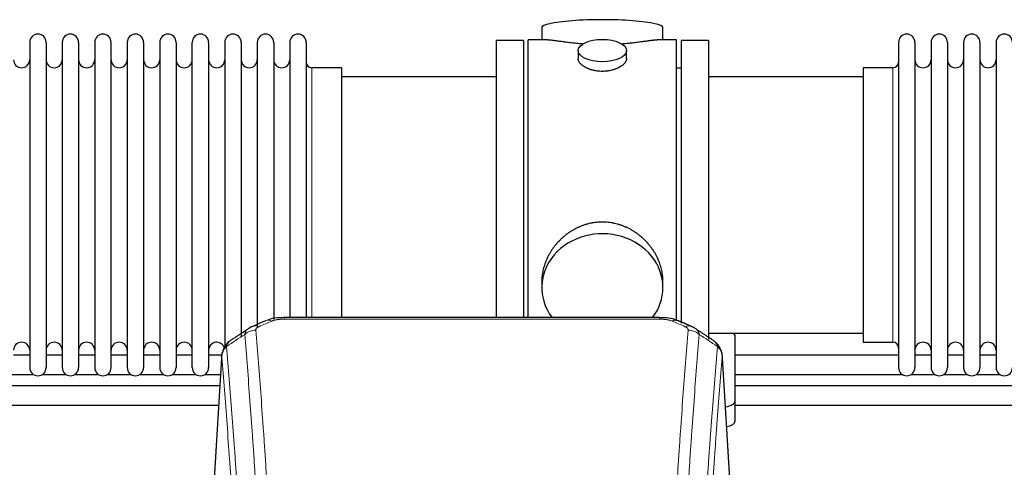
# Model space of a CAD drawing. Header units: inches. Extents: x 0 to 23760, y -13 to 16800.
# Tile 115 of 256: x 3810 to 4422, y 14115 to 14392. Entities that reach past the tile are written whole.
import ezdxf

# ---------------------------------------------------------------- set-up
doc = ezdxf.new("R2010")
doc.units = ezdxf.units.IN
doc.layers.add('1', color=7, linetype='Continuous', true_color=0xffffff)

msp = doc.modelspace()

# ---------------------------------------------------------------- linework, layer by layer
at = {"layer": '1', "color": 2, "linetype": 'Continuous', "lineweight": 25}
for p, q in [((4134.361, 14387.459), (4134.361, 14379.839)), ((4209.641, 14379.839), (4209.641, 14387.459)), ((3816.201, 14378.309), (3816.201, 14176.509)), ((3826.401, 14378.309), (3826.401, 14176.509)), ((3836.401, 14378.309), (3836.401, 14176.509)), ((3846.601, 14378.309), (3846.601, 14176.509)), ((3856.601, 14378.309), (3856.601, 14176.509)), ((3866.801, 14176.509), (3866.801, 14378.309)), ((3876.801, 14378.309), (3876.801, 14176.509)), ((3887.001, 14378.309), (3887.001, 14176.509)), ((3897.001, 14378.309), (3897.001, 14230.819)), ((3907.201, 14378.309), (3907.201, 14230.819)), ((3917.201, 14230.819), (3917.201, 14378.309)), ((3927.401, 14378.309), (3927.401, 14230.819)), ((3937.401, 14378.309), (3937.401, 14230.819)), ((3947.601, 14378.309), (3947.601, 14230.819)), ((3957.601, 14378.309), (3957.601, 14230.819)), ((3967.801, 14378.309), (3967.801, 14230.819)), ((3977.801, 14378.309), (3977.801, 14230.819)), ((3988.001, 14378.309), (3988.001, 14230.819)), ((4106.001, 14379.409), (4106.001, 14277.409)), ((4123.001, 14379.409), (4106.001, 14379.409)), ((4123.001, 14379.409), (4123.001, 14277.409)), ((4137.348, 14379.839), (4126.001, 14379.839)), ((4126.001, 14277.409), (4126.001, 14379.839)), ((4218.001, 14379.839), (4206.704, 14379.839)), ((4218.001, 14277.409), (4218.001, 14379.839)), ((4221.001, 14379.409), (4221.001, 14204.077)), ((4238.001, 14379.409), (4221.001, 14379.409)), ((4238.001, 14379.409), (4238.001, 14194.073)), ((4356.001, 14378.309), (4356.001, 14176.509)), ((4366.201, 14378.309), (4366.201, 14176.509)), ((4376.201, 14378.309), (4376.201, 14176.509)), ((4386.401, 14378.309), (4386.401, 14176.509)), ((4396.401, 14378.309), (4396.401, 14176.509)), ((4406.601, 14378.309), (4406.601, 14176.509)), ((4416.601, 14378.309), (4416.601, 14176.509)), ((4156.953, 14373.206), (4156.953, 14368.241)), ((4187.049, 14368.264), (4187.049, 14373.206)), ((4010.001, 14362.559), (3991.501, 14362.559)), ((4010.001, 14362.559), (4010.001, 14238.091)), ((4106.001, 14356.909), (4010.001, 14356.909)), ((4221.001, 14362.409), (4218.001, 14362.409)), ((4334.001, 14356.909), (4238.001, 14356.909)), ((4334.001, 14362.559), (4334.001, 14192.259)), ((4352.501, 14362.559), (4334.001, 14362.559)), ((4106.001, 14277.409), (4106.001, 14207.49)), ((4123.001, 14277.409), (4123.001, 14207.49)), ((4126.001, 14207.489), (4126.001, 14277.409)), ((4218.001, 14205.616), (4218.001, 14277.409)), ((4010.001, 14238.091), (4010.001, 14207.49)), ((3897.001, 14230.819), (3897.001, 14176.509)), ((3907.201, 14230.819), (3907.201, 14176.509)), ((3917.201, 14176.509), (3917.201, 14230.819)), ((3927.401, 14230.819), (3927.401, 14176.509)), ((3937.401, 14230.819), (3937.401, 14188.438)), ((3947.601, 14230.819), (3947.601, 14196.048)), ((3957.601, 14230.819), (3957.601, 14202.21)), ((3967.801, 14230.819), (3967.801, 14206.407)), ((3977.801, 14230.819), (3977.801, 14207.492)), ((3988.001, 14230.819), (3988.001, 14207.492)), ((4134.361, 14230.18), (4134.361, 14226.155)), ((4209.641, 14226.155), (4209.641, 14230.178)), ((4207.587, 14207.494), (3974.415, 14207.494)), ((4207.587, 14207.494), (4207.587, 14207.492)), ((4238.001, 14197.909), (4334.001, 14197.909)), ((4254.501, 14155.809), (4254.501, 14195.883)), ((4334.001, 14192.259), (4352.501, 14192.259)), ((3935.617, 14185.9), (3930.233, 14097.061)), ((4251.769, 14097.061), (4246.388, 14185.851)), ((3816.212, 14184.223), (3806.207, 14184.223)), ((3836.412, 14184.223), (3826.407, 14184.223)), ((3856.612, 14184.223), (3846.606, 14184.223)), ((3876.811, 14184.223), (3866.806, 14184.223)), ((3897.011, 14184.223), (3887.006, 14184.223)), ((3917.211, 14184.223), (3907.206, 14184.223)), ((3935.516, 14184.223), (3927.406, 14184.223)), ((4356.036, 14184.223), (4254.506, 14184.223)), ((4376.236, 14184.223), (4366.23, 14184.223)), ((4396.435, 14184.223), (4386.43, 14184.223)), ((4416.635, 14184.223), (4406.63, 14184.223)), ((3803.895, 14172.223), (3818.562, 14172.223)), ((3824.095, 14172.223), (3838.761, 14172.223)), ((3844.295, 14172.223), (3858.961, 14172.223)), ((3864.494, 14172.223), (3879.161, 14172.223)), ((3884.694, 14172.223), (3899.361, 14172.223)), ((3904.894, 14172.223), (3919.561, 14172.223)), ((3925.094, 14172.223), (3934.796, 14172.223)), ((4254.506, 14172.223), (4358.348, 14172.223)), ((4363.881, 14172.223), (4378.547, 14172.223)), ((4384.08, 14172.223), (4398.747, 14172.223)), ((4404.28, 14172.223), (4418.947, 14172.223)), ((4254.501, 14143.391), (4254.501, 14155.809))]:
    msp.add_line(p, q, dxfattribs=at)
at = {"layer": '1', "color": 110, "linetype": 'Continuous', "lineweight": 13}
for p, q in [((3991.501, 14362.559), (3991.501, 14238.091)), ((4352.501, 14362.559), (4352.501, 14192.259)), ((3991.501, 14238.091), (3991.501, 14207.49)), ((3974.415, 14207.494), (3974.415, 14206.541)), ((4207.587, 14206.541), (3974.415, 14206.541)), ((4207.587, 14207.492), (4207.587, 14206.541)), ((3935.485, 14183.075), (3930.237, 14096.486)), ((4251.765, 14096.486), (4246.517, 14183.075))]:
    msp.add_line(p, q, dxfattribs=at)
at = {"layer": '1', "color": 2, "linetype": 'Continuous', "lineweight": 25}
for centre, radius, start, end in [((3821.301, 14378.309), 5.1, 0, 180), ((3841.501, 14378.309), 5.1, 0, 180), ((3861.701, 14378.309), 5.1, 0, 180), ((3881.901, 14378.309), 5.1, 0, 180), ((3902.101, 14378.309), 5.1, 0, 180), ((3922.301, 14378.309), 5.1, 0, 180), ((3942.501, 14378.309), 5.1, 0, 180), ((3962.701, 14378.309), 5.1, 0, 180), ((3982.901, 14378.309), 5.1, 0, 180), ((4361.101, 14378.309), 5.1, 0, 180), ((4381.301, 14378.309), 5.1, 0, 180), ((4401.501, 14378.309), 5.1, 0, 180), ((4421.701, 14378.309), 5.1, 0, 180), ((3811.201, 14367.559), 5, 180, 0), ((3831.401, 14367.559), 5, 180, 0), ((3851.601, 14367.559), 5, 180, 0), ((3871.801, 14367.559), 5, 180, 0), ((3892.001, 14367.559), 5, 180, 0), ((3912.201, 14367.559), 5, 180, 0), ((3932.401, 14367.559), 5, 180, 0), ((3952.601, 14367.559), 5, 180, 0), ((3972.801, 14367.559), 5, 180, 0), ((3991.501, 14366.059), 3.5, 180, 270), ((4352.501, 14366.059), 3.5, 270, 0), ((4371.201, 14367.559), 5, 180, 0), ((4391.401, 14367.559), 5, 180, 0), ((4411.601, 14367.559), 5, 180, 0), ((3811.201, 14187.259), 5, 0, 180), ((3831.401, 14187.259), 5, 0, 180), ((3851.601, 14187.259), 5, 0, 180), ((3871.801, 14187.259), 5, 0, 180), ((3892.001, 14187.259), 5, 0, 180), ((3912.201, 14187.259), 5, 0, 180), ((3932.401, 14187.259), 5, 19.110937, 180), ((4352.501, 14188.759), 3.5, 0, 90), ((4371.201, 14187.259), 5, 0, 180), ((4391.401, 14187.259), 5, 0, 180), ((4411.601, 14187.259), 5, 0, 180), ((3821.301, 14176.509), 5.1, 180, 0), ((3841.501, 14176.509), 5.1, 180, 0), ((3861.701, 14176.509), 5.1, 180, 0), ((3881.901, 14176.509), 5.1, 180, 0), ((3902.101, 14176.509), 5.1, 180, 0), ((3922.301, 14176.509), 5.1, 180, 0), ((4361.101, 14176.509), 5.1, 180, 0), ((4381.301, 14176.509), 5.1, 180, 0), ((4401.501, 14176.509), 5.1, 180, 0), ((4421.701, 14176.509), 5.1, 180, 0)]:
    msp.add_arc(centre, radius, start, end, dxfattribs=at)
for centre, major_axis, ratio, start_param, end_param in [((4172.001, 14387.459), (37.64, 0), 0.1305262, 0, 3.1415927), ((4172.001, 14226.155), (37.64, 0), 0.8870108, 0, 3.7346664), ((4172.001, 14226.155), (37.64, 0), 0.8870108, 5.6900133, 6.2831853), ((4215.346, 14196.331), (-3.953, -9.186), 0.6419268, 3.1410059, 3.7321706), ((4246.501, 14195.883), (-8, 0), 0.4617486, 3.1415927, 3.722063), ((4246.501, 14155.809), (-8, 0), 0.4617486, 1.81384, 3.1415927), ((4246.501, 14143.391), (-8, 0), 0.4617486, 1.911273, 3.1415927)]:
    msp.add_ellipse(centre, major_axis=major_axis, ratio=ratio, start_param=start_param, end_param=end_param, dxfattribs=at)
msp.add_ellipse((4172.001, 14373.206), major_axis=(15.048, 0), ratio=0.4617486, dxfattribs=at)
at = {"layer": '1', "color": 110, "linetype": 'Continuous', "lineweight": 13}
for centre, major_axis, ratio, start_param, end_param in [((3966.656, 14196.331), (3.953, -9.186), 0.6419268, 2.5510147, 3.1418997), ((3956.676, 14190.681), (-9.964, -0.842), 0.9013977, 4.6363308, 5.3961502), ((3958.648, 14192.874), (3.975, -9.176), 0.6408251, 2.5472213, 3.141301), ((4223.354, 14192.874), (3.975, 9.176), 0.6408251, 0.0010737, 0.5943713), ((4225.326, 14190.681), (-9.964, 0.842), 0.9013977, 4.0286278, 4.7884472)]:
    msp.add_ellipse(centre, major_axis=major_axis, ratio=ratio, start_param=start_param, end_param=end_param, dxfattribs=at)
at = {"layer": '1', "color": 2, "linetype": 'Continuous', "lineweight": 25}
for points, knots in [([(4160.129, 14377.25), (4160.127, 14377.251), (4160.124, 14377.251), (4160.048, 14377.257), (4159.974, 14377.263), (4159.827, 14377.275), (4159.606, 14377.293), (4158.801, 14377.36), (4157.505, 14377.476), (4155.823, 14377.643), (4154.186, 14377.821), (4152.593, 14378.006), (4151.043, 14378.196), (4150.039, 14378.325), (4149.421, 14378.405), (4149.298, 14378.421), (4149.053, 14378.454), (4148.688, 14378.502), (4148.329, 14378.55), (4147.62, 14378.645), (4146.696, 14378.77), (4145.374, 14378.95), (4144.116, 14379.121), (4142.922, 14379.28), (4142.168, 14379.377), (4141.619, 14379.445), (4141.349, 14379.478), (4141.084, 14379.509), (4140.909, 14379.53), (4140.823, 14379.54), (4140.393, 14379.589), (4139.733, 14379.661), (4138.825, 14379.745), (4137.997, 14379.804), (4137.36, 14379.833), (4137.004, 14379.838), (4136.882, 14379.839)], [0, 0, 0, 0, 0.0002215, 0.0002215, 0.0071429, 0.0071429, 0.0140642, 0.027907, 0.083278, 0.1386489, 0.1940199, 0.2493909, 0.3047619, 0.3601329, 0.3601329, 0.3739756, 0.3739756, 0.3878184, 0.4155039, 0.4155039, 0.4708749, 0.5262458, 0.5816168, 0.6369878, 0.6923588, 0.6923588, 0.7200443, 0.733887, 0.733887, 0.7477298, 0.7477298, 0.8031008, 0.8584718, 0.9138427, 0.9692137, 1, 1, 1, 1]), ([(4207.126, 14379.839), (4207.001, 14379.838), (4206.644, 14379.833), (4206.003, 14379.804), (4205.171, 14379.744), (4204.56, 14379.688), (4204.161, 14379.647), (4204.081, 14379.639), (4203.918, 14379.622), (4203.672, 14379.596), (4203.419, 14379.567), (4202.905, 14379.508), (4202.198, 14379.423), (4201.07, 14379.279), (4199.875, 14379.12), (4198.614, 14378.948), (4197.728, 14378.827), (4197.047, 14378.735), (4196.702, 14378.688), (4196.35, 14378.64), (4196.114, 14378.609), (4195.996, 14378.593), (4195.401, 14378.513), (4194.434, 14378.385), (4192.937, 14378.193), (4191.393, 14378.004), (4189.802, 14377.819), (4188.164, 14377.642), (4187.04, 14377.53), (4186.184, 14377.449), (4185.753, 14377.41), (4185.317, 14377.371), (4185.099, 14377.352), (4185.026, 14377.346), (4184.88, 14377.333), (4184.593, 14377.309), (4184.305, 14377.285), (4184.09, 14377.268)], [0, 0, 0, 0, 0.0313476, 0.0871263, 0.142905, 0.1986836, 0.1986836, 0.2126283, 0.2126283, 0.226573, 0.2544623, 0.2544623, 0.310241, 0.3660196, 0.4217983, 0.477577, 0.5333556, 0.5333556, 0.561245, 0.5751896, 0.5751896, 0.5891343, 0.5891343, 0.644913, 0.7006917, 0.7564703, 0.812249, 0.8680277, 0.9238063, 0.9238063, 0.9516957, 0.9656403, 0.9656403, 0.9726127, 0.9726127, 0.979585, 1, 1, 1, 1]), ([(4172.001, 14360.331), (4171.503, 14360.331), (4171.01, 14360.346), (4170.031, 14360.403), (4169.546, 14360.446), (4168.583, 14360.559), (4168.106, 14360.63), (4167.515, 14360.735), (4167.338, 14360.768), (4167.161, 14360.803), (4167.044, 14360.827), (4166.985, 14360.839), (4166.693, 14360.9), (4166.462, 14360.952), (4165.779, 14361.117), (4165.336, 14361.24), (4164.472, 14361.506), (4164.051, 14361.651), (4163.438, 14361.885), (4163.237, 14361.966), (4162.939, 14362.091), (4162.841, 14362.133), (4162.694, 14362.198), (4162.646, 14362.22), (4162.549, 14362.263), (4162.116, 14362.461), (4161.706, 14362.669), (4161.013, 14363.054), (4160.684, 14363.253), (4160.062, 14363.665), (4159.769, 14363.879), (4159.425, 14364.153), (4159.358, 14364.209), (4159.225, 14364.32), (4159.16, 14364.376), (4158.969, 14364.544), (4158.847, 14364.657), (4158.499, 14364.998), (4158.29, 14365.227), (4157.914, 14365.69), (4157.748, 14365.924), (4157.533, 14366.277), (4157.467, 14366.396), (4157.392, 14366.544), (4157.377, 14366.574), (4157.348, 14366.633), (4157.334, 14366.663), (4157.293, 14366.752), (4157.267, 14366.811), (4157.147, 14367.107), (4157.074, 14367.341), (4156.978, 14367.805), (4156.954, 14368.035), (4156.953, 14368.265), (4156.953, 14368.268), (4156.953, 14368.271)], [0, 0, 0, 0, 0.0624454, 0.0624454, 0.1248907, 0.1248907, 0.1873361, 0.1873361, 0.2029474, 0.2107531, 0.2107531, 0.2185588, 0.2185588, 0.2497814, 0.2497814, 0.3122268, 0.3122268, 0.3746722, 0.3746722, 0.4058948, 0.4058948, 0.4215062, 0.4215062, 0.4293119, 0.4293119, 0.4371175, 0.4995629, 0.4995629, 0.5620082, 0.5620082, 0.6244536, 0.6244536, 0.6400649, 0.6400649, 0.6556763, 0.6556763, 0.686899, 0.686899, 0.7493443, 0.7493443, 0.8117897, 0.8117897, 0.8430124, 0.8430124, 0.850818, 0.850818, 0.8586237, 0.8586237, 0.874235, 0.874235, 0.9366804, 0.9366804, 0.9991258, 0.9991258, 1, 1, 1, 1]), ([(4187.049, 14368.267), (4187.049, 14368.039), (4187.025, 14367.81), (4186.929, 14367.347), (4186.858, 14367.113), (4186.667, 14366.644), (4186.548, 14366.409), (4186.369, 14366.113), (4186.332, 14366.054), (4186.273, 14365.965), (4186.253, 14365.935), (4186.213, 14365.876), (4186.111, 14365.728), (4185.999, 14365.581), (4185.717, 14365.232), (4185.507, 14365.002), (4185.046, 14364.55), (4184.794, 14364.327), (4184.385, 14363.999), (4184.243, 14363.891), (4184.022, 14363.73), (4183.948, 14363.677), (4183.795, 14363.571), (4183.718, 14363.518), (4183.326, 14363.258), (4182.996, 14363.057), (4182.303, 14362.673), (4181.941, 14362.489), (4181.184, 14362.138), (4180.79, 14361.972), (4180.327, 14361.795), (4180.275, 14361.775), (4180.171, 14361.736), (4180.119, 14361.717), (4179.962, 14361.66), (4179.646, 14361.548), (4179.325, 14361.443), (4178.675, 14361.242), (4178.232, 14361.12), (4177.327, 14360.9), (4176.865, 14360.803), (4176.158, 14360.676), (4175.92, 14360.637), (4175.559, 14360.584), (4175.438, 14360.566), (4175.196, 14360.534), (4175.074, 14360.519), (4174.467, 14360.447), (4173.978, 14360.404), (4172.994, 14360.346), (4172.499, 14360.331), (4172.001, 14360.331)], [0, 0, 0, 0, 0.0621483, 0.0621483, 0.1246718, 0.1246718, 0.1871952, 0.1871952, 0.2028261, 0.2028261, 0.2106415, 0.2106415, 0.2184569, 0.2497186, 0.2497186, 0.3122421, 0.3122421, 0.3747655, 0.3747655, 0.4060273, 0.4060273, 0.4216581, 0.4216581, 0.437289, 0.437289, 0.4998124, 0.4998124, 0.5623359, 0.5623359, 0.6248593, 0.6248593, 0.6326748, 0.6326748, 0.6404902, 0.6404902, 0.656121, 0.6873828, 0.6873828, 0.7499062, 0.7499062, 0.8124297, 0.8124297, 0.8436914, 0.8436914, 0.8593222, 0.8593222, 0.8749531, 0.8749531, 0.9374766, 0.9374766, 1, 1, 1, 1]), ([(4209.641, 14230.143), (4209.64, 14230.675), (4209.625, 14231.212), (4209.581, 14232.03), (4209.557, 14232.38), (4209.527, 14232.732), (4209.514, 14232.872), (4209.507, 14232.943), (4209.487, 14233.154), (4209.415, 14233.858), (4209.242, 14235.121), (4208.921, 14236.798), (4208.513, 14238.468), (4208.017, 14240.13), (4207.433, 14241.783), (4206.985, 14242.879), (4206.687, 14243.562), (4206.626, 14243.699), (4206.503, 14243.971), (4206.316, 14244.379), (4206.122, 14244.783), (4205.724, 14245.586), (4205.168, 14246.645), (4204.26, 14248.196), (4203.277, 14249.711), (4202.22, 14251.188), (4201.466, 14252.148), (4200.881, 14252.857), (4200.683, 14253.092), (4200.381, 14253.442), (4200.28, 14253.558), (4200.076, 14253.79), (4199.562, 14254.364), (4198.611, 14255.37), (4197.286, 14256.648), (4195.905, 14257.865), (4194.468, 14259.019), (4192.973, 14260.109), (4191.938, 14260.793), (4191.147, 14261.288), (4190.881, 14261.45), (4190.545, 14261.65), (4190.477, 14261.689), (4190.342, 14261.768), (4190.14, 14261.886), (4189.394, 14262.31), (4188.159, 14262.964), (4186.479, 14263.751), (4184.766, 14264.453), (4183.02, 14265.068), (4181.241, 14265.596), (4180.031, 14265.889), (4179.116, 14266.085), (4178.809, 14266.147), (4178.424, 14266.219), (4178.346, 14266.233), (4178.192, 14266.261), (4177.96, 14266.301), (4177.111, 14266.443), (4175.722, 14266.627), (4173.869, 14266.775), (4172.015, 14266.824), (4170.16, 14266.776), (4168.306, 14266.63), (4167.069, 14266.467), (4166.296, 14266.344), (4166.141, 14266.318), (4165.832, 14266.265), (4165.369, 14266.182), (4164.909, 14266.09), (4163.994, 14265.894), (4162.785, 14265.603), (4161.002, 14265.075), (4159.251, 14264.458), (4157.531, 14263.754), (4156.405, 14263.227), (4155.568, 14262.81), (4155.29, 14262.667), (4154.945, 14262.484), (4154.807, 14262.41), (4154.532, 14262.261), (4153.781, 14261.846), (4152.578, 14261.132), (4151.03, 14260.11), (4149.537, 14259.021), (4148.097, 14257.866), (4146.711, 14256.644), (4145.822, 14255.786), (4145.333, 14255.291), (4145.278, 14255.236), (4145.17, 14255.125), (4145.116, 14255.07), (4144.955, 14254.903), (4144.635, 14254.568), (4144.322, 14254.228), (4143.704, 14253.544), (4142.906, 14252.618), (4141.78, 14251.186), (4140.727, 14249.713), (4139.744, 14248.2), (4138.834, 14246.646), (4138.277, 14245.583), (4137.944, 14244.911), (4137.878, 14244.775), (4137.748, 14244.505), (4137.556, 14244.099), (4137.372, 14243.692), (4137.016, 14242.877), (4136.57, 14241.786), (4135.988, 14240.139), (4135.493, 14238.481), (4135.084, 14236.814), (4134.763, 14235.137), (4134.608, 14234.013), (4134.531, 14233.308), (4134.516, 14233.167), (4134.489, 14232.886), (4134.451, 14232.464), (4134.423, 14232.045), (4134.377, 14231.219), (4134.362, 14230.677), (4134.361, 14230.138)], [0, 0, 0, 0, 0.0151373, 0.0151373, 0.0229562, 0.0249109, 0.0249109, 0.0268656, 0.0268656, 0.030775, 0.0464127, 0.0620504, 0.0776881, 0.0933258, 0.1089635, 0.1246012, 0.1246012, 0.1285107, 0.1285107, 0.1324201, 0.1402389, 0.1402389, 0.1558766, 0.1715144, 0.1871521, 0.2027898, 0.2184275, 0.2184275, 0.2262463, 0.2262463, 0.2301558, 0.2301558, 0.2340652, 0.2497029, 0.2653406, 0.2809783, 0.296616, 0.3122537, 0.3278914, 0.3278914, 0.3357103, 0.3357103, 0.337665, 0.337665, 0.3396197, 0.3435291, 0.3591668, 0.3748045, 0.3904422, 0.4060799, 0.4217176, 0.4373554, 0.4373554, 0.4451742, 0.4451742, 0.4471289, 0.4471289, 0.4490836, 0.4529931, 0.4686308, 0.4842685, 0.4999062, 0.5155439, 0.5311816, 0.5468193, 0.5468193, 0.5507287, 0.5507287, 0.5546381, 0.562457, 0.562457, 0.5780947, 0.5937324, 0.6093701, 0.6250078, 0.6406455, 0.6406455, 0.6484644, 0.6484644, 0.6504191, 0.6523738, 0.6562832, 0.6719209, 0.6875586, 0.7031963, 0.7188341, 0.7344718, 0.7501095, 0.7501095, 0.7520642, 0.7520642, 0.7540189, 0.7540189, 0.7579283, 0.7657472, 0.7657472, 0.7813849, 0.7970226, 0.8126603, 0.828298, 0.8439357, 0.8595734, 0.8595734, 0.8634828, 0.8634828, 0.8673923, 0.8752111, 0.8752111, 0.8908488, 0.9064865, 0.9221242, 0.9377619, 0.9533996, 0.9690373, 0.9690373, 0.9729468, 0.9729468, 0.9768562, 0.984675, 0.984675, 1, 1, 1, 1]), ([(3975.714, 14207.477), (3974.487, 14207.518), (3971.045, 14207.44), (3966.966, 14207.076), (3964.466, 14206.108), (3963.963, 14205.883)], [0, 0, 0, 0, 0.2995251, 0.855667, 1, 1, 1, 1]), ([(4219.224, 14205.371), (4218.546, 14205.73), (4216.235, 14206.772), (4212.233, 14207.363), (4208.993, 14207.437), (4207.586, 14207.361)], [0, 0, 0, 0, 0.1994092, 0.6612709, 1, 1, 1, 1]), ([(3940.427, 14192.885), (3939.906, 14192.512), (3938.849, 14191.603), (3937.485, 14189.82), (3936.432, 14187.665), (3936.016, 14186.139), (3935.881, 14185.366)], [0, 0, 0, 0, 0.2123708, 0.4683651, 0.7393635, 1, 1, 1, 1]), ([(4246.435, 14184.358), (4246.323, 14185.308), (4245.88, 14187.147), (4244.588, 14189.763), (4242.906, 14191.86), (4241.616, 14192.903), (4240.994, 14193.323)], [0, 0, 0, 0, 0.2790385, 0.5536712, 0.8024065, 1, 1, 1, 1]), ([(3935.485, 14183.075), (3935.484, 14183.087), (3935.483, 14183.11), (3935.481, 14183.145), (3935.48, 14183.181), (3935.478, 14183.216), (3935.477, 14183.251), (3935.476, 14183.286), (3935.475, 14183.32), (3935.475, 14183.355), (3935.475, 14183.39), (3935.475, 14183.425), (3935.475, 14183.46), (3935.476, 14183.494), (3935.476, 14183.529), (3935.477, 14183.563), (3935.479, 14183.598), (3935.48, 14183.632), (3935.482, 14183.666), (3935.484, 14183.701), (3935.486, 14183.735), (3935.488, 14183.769), (3935.491, 14183.803), (3935.494, 14183.837), (3935.497, 14183.871), (3935.5, 14183.905), (3935.503, 14183.939), (3935.507, 14183.973), (3935.511, 14184.006), (3935.515, 14184.04), (3935.52, 14184.074), (3935.525, 14184.107), (3935.529, 14184.141), (3935.535, 14184.174), (3935.54, 14184.208), (3935.545, 14184.241), (3935.551, 14184.274), (3935.557, 14184.307), (3935.564, 14184.34), (3935.57, 14184.373), (3935.577, 14184.406), (3935.584, 14184.439), (3935.591, 14184.472), (3935.598, 14184.505), (3935.606, 14184.538), (3935.614, 14184.57), (3935.622, 14184.603), (3935.63, 14184.635), (3935.638, 14184.668), (3935.647, 14184.7), (3935.656, 14184.732), (3935.665, 14184.765), (3935.675, 14184.797), (3935.684, 14184.829), (3935.694, 14184.861), (3935.704, 14184.893), (3935.714, 14184.925), (3935.725, 14184.956), (3935.735, 14184.988), (3935.746, 14185.02), (3935.757, 14185.051), (3935.768, 14185.083), (3935.78, 14185.114), (3935.792, 14185.146), (3935.802, 14185.172), (3935.808, 14185.188), (3935.81, 14185.193)], [0, 0, 0, 0, 0.0160287, 0.0320483, 0.0480589, 0.0640604, 0.080053, 0.0960364, 0.1120109, 0.1279763, 0.1439327, 0.1598801, 0.1758184, 0.1917478, 0.2076681, 0.2235794, 0.2394817, 0.255375, 0.2712593, 0.2871346, 0.3030009, 0.3188582, 0.3347065, 0.3505458, 0.3663762, 0.3821975, 0.3980099, 0.4138133, 0.4296077, 0.4453931, 0.4611696, 0.4769371, 0.4926957, 0.5084453, 0.5241859, 0.5399176, 0.5556403, 0.5713541, 0.5870589, 0.6027548, 0.6184418, 0.6341198, 0.6497889, 0.6654491, 0.6811003, 0.6967426, 0.712376, 0.7280004, 0.743616, 0.7592226, 0.7748203, 0.7904091, 0.8059891, 0.8215601, 0.8371222, 0.8526754, 0.8682197, 0.8837552, 0.8992817, 0.9147994, 0.9303082, 0.9458081, 0.9612991, 0.9767813, 0.9922546, 1, 1, 1, 1]), ([(3934.381, 14165.152), (3904.441, 14165.152), (3834.125, 14165.152), (3754.169, 14165.152), (3704.153, 14165.152), (3694.512, 14165.152)], [0, 0, 0, 0, 0.3744597, 0.8794291, 1, 1, 1, 1]), ([(3694.512, 14153.152), (3699.386, 14153.152), (3719.949, 14153.152), (3756.476, 14153.152), (3831.312, 14153.152), (3890.459, 14153.152), (3933.642, 14153.152)], [0, 0, 0, 0, 0.0611423, 0.2579769, 0.458247, 1, 1, 1, 1])]:
    msp.add_open_spline(points, degree=3, knots=knots, dxfattribs=at)
for points, degree in [([(3962.703, 14205.514), (3954.673, 14202.045)], 1), ([(4227.329, 14202.049), (4223.313, 14203.792), (4219.299, 14205.51)], 2), ([(3952.283, 14200.771), (3945.709, 14196.425), (3939.144, 14192.093)], 2), ([(3954.704, 14201.978), (3953.341, 14201.675), (3952.352, 14200.744)], 2), ([(4229.643, 14200.708), (4228.61, 14201.61), (4227.288, 14201.968)], 2), ([(4240.971, 14193.339), (4235.357, 14197.045), (4229.734, 14200.762)], 2), ([(4494.37, 14165.152), (4414.414, 14165.152), (4334.457, 14165.152), (4254.501, 14165.152)], 3), ([(4254.501, 14153.152), (4334.223, 14153.152), (4413.945, 14153.152), (4493.667, 14153.152)], 3)]:
    msp.add_open_spline(points, degree=degree, dxfattribs=at)
at = {"layer": '1', "color": 110, "linetype": 'Continuous', "lineweight": 13}
for points in [[(3966.656, 14205.374), (3963.987, 14204.221), (3961.318, 14203.064), (3958.648, 14201.903)], [(4223.354, 14201.903), (4220.685, 14203.064), (4218.015, 14204.221), (4215.346, 14205.374)], [(3949.792, 14197.111), (3946.04, 14194.635), (3942.289, 14192.162), (3938.541, 14189.691)], [(4243.462, 14189.691), (4239.713, 14192.162), (4235.962, 14194.635), (4232.21, 14197.111)]]:
    msp.add_open_spline(points, degree=3, dxfattribs=at)
for points, knots in [([(3966.656, 14205.374), (3966.782, 14205.428), (3966.912, 14205.48), (3967.113, 14205.556), (3967.181, 14205.58), (3967.319, 14205.628), (3967.389, 14205.652), (3967.741, 14205.766), (3968.036, 14205.849), (3968.646, 14205.999), (3968.962, 14206.066), (3969.369, 14206.142), (3969.451, 14206.156), (3969.616, 14206.185), (3969.699, 14206.198), (3969.947, 14206.238), (3970.113, 14206.262), (3970.615, 14206.331), (3970.952, 14206.369), (3971.631, 14206.434), (3971.974, 14206.46), (3972.663, 14206.501), (3973.011, 14206.516), (3973.71, 14206.536), (3974.061, 14206.541), (3974.415, 14206.541)], [0, 0, 0, 0, 0.0625, 0.0625, 0.09375, 0.09375, 0.125, 0.125, 0.25, 0.25, 0.375, 0.375, 0.40625, 0.40625, 0.4375, 0.4375, 0.5, 0.5, 0.625, 0.625, 0.75, 0.75, 0.875, 0.875, 1, 1, 1, 1]), ([(4207.587, 14206.541), (4207.941, 14206.541), (4208.294, 14206.536), (4208.735, 14206.524), (4208.823, 14206.521), (4209, 14206.514), (4209.088, 14206.511), (4209.351, 14206.499), (4209.526, 14206.49), (4210.048, 14206.459), (4210.393, 14206.432), (4211.075, 14206.366), (4211.413, 14206.327), (4212.081, 14206.236), (4212.41, 14206.183), (4212.776, 14206.115), (4212.817, 14206.107), (4212.897, 14206.092), (4213.018, 14206.068), (4213.296, 14206.01), (4213.527, 14205.957), (4213.982, 14205.845), (4214.273, 14205.762), (4214.83, 14205.581), (4215.095, 14205.482), (4215.346, 14205.374)], [0, 0, 0, 0, 0.125, 0.125, 0.15625, 0.15625, 0.1875, 0.1875, 0.25, 0.25, 0.375, 0.375, 0.5, 0.5, 0.625, 0.625, 0.640625, 0.640625, 0.65625, 0.6875, 0.75, 0.75, 0.875, 0.875, 1, 1, 1, 1]), ([(3949.792, 14197.111), (3949.829, 14197.356), (3949.882, 14197.594), (3949.97, 14197.885), (3949.989, 14197.943), (3950.028, 14198.058), (3950.049, 14198.115), (3950.115, 14198.285), (3950.163, 14198.396), (3950.319, 14198.724), (3950.561, 14199.146), (3950.869, 14199.538), (3951.125, 14199.82), (3951.237, 14199.935), (3951.355, 14200.048), (3951.403, 14200.092), (3951.427, 14200.114), (3951.501, 14200.181), (3951.551, 14200.224), (3951.805, 14200.438), (3952.023, 14200.6), (3952.265, 14200.759), (3952.273, 14200.764), (3952.282, 14200.77)], [0, 0, 0, 0, 0.1656246, 0.1656246, 0.2070308, 0.2070308, 0.2484369, 0.2484369, 0.3312492, 0.3312492, 0.4968738, 0.6624984, 0.6624984, 0.7453108, 0.7660138, 0.7660138, 0.7867169, 0.7867169, 0.8281231, 0.8281231, 0.9937477, 0.9937477, 1, 1, 1, 1]), ([(3956.676, 14199.701), (3956.667, 14199.803), (3956.669, 14199.905), (3956.686, 14200.032), (3956.691, 14200.058), (3956.7, 14200.109), (3956.706, 14200.134), (3956.725, 14200.21), (3956.741, 14200.26), (3956.796, 14200.41), (3956.844, 14200.509), (3956.965, 14200.704), (3957.037, 14200.799), (3957.163, 14200.941), (3957.208, 14200.988), (3957.28, 14201.057), (3957.305, 14201.08), (3957.356, 14201.126), (3957.383, 14201.149), (3957.517, 14201.262), (3957.635, 14201.349), (3957.891, 14201.517), (3958.029, 14201.599), (3958.324, 14201.755), (3958.481, 14201.83), (3958.648, 14201.903)], [0, 0, 0, 0, 0.125, 0.125, 0.15625, 0.15625, 0.1875, 0.1875, 0.25, 0.25, 0.375, 0.375, 0.5, 0.5, 0.5625, 0.5625, 0.59375, 0.59375, 0.625, 0.625, 0.75, 0.75, 0.875, 0.875, 1, 1, 1, 1]), ([(3956.676, 14199.701), (3957.233, 14193.081), (3958.334, 14179.591), (3959.941, 14158.606), (3960.984, 14144.117), (3961.754, 14133.063), (3962.137, 14127.488), (3962.515, 14121.844), (3962.766, 14118.066), (3962.892, 14116.168), (3963.515, 14106.644), (3964.006, 14098.902), (3964.732, 14087.107), (3964.972, 14083.146), (3965.447, 14075.163), (3965.683, 14071.142), (3966.385, 14058.989), (3967.306, 14042.547), (3968.196, 14025.628), (3968.634, 14017.049)], [0, 0, 0, 0, 0.125, 0.25, 0.375, 0.375, 0.4375, 0.46875, 0.46875, 0.5, 0.5, 0.625, 0.625, 0.6875, 0.6875, 0.75, 0.75, 0.875, 1, 1, 1, 1]), ([(4213.368, 14017.049), (4213.806, 14025.628), (4214.696, 14042.547), (4215.617, 14058.989), (4216.319, 14071.142), (4216.555, 14075.163), (4217.031, 14083.146), (4217.27, 14087.107), (4217.996, 14098.902), (4218.487, 14106.644), (4219.111, 14116.168), (4219.236, 14118.066), (4219.487, 14121.844), (4219.865, 14127.488), (4220.248, 14133.063), (4221.018, 14144.117), (4222.061, 14158.606), (4223.668, 14179.591), (4224.769, 14193.081), (4225.326, 14199.701)], [0, 0, 0, 0, 0.125, 0.25, 0.25, 0.3125, 0.3125, 0.375, 0.375, 0.5, 0.5, 0.53125, 0.53125, 0.5625, 0.625, 0.625, 0.75, 0.875, 1, 1, 1, 1]), ([(4223.354, 14201.903), (4223.521, 14201.83), (4223.679, 14201.754), (4223.865, 14201.656), (4223.902, 14201.636), (4223.974, 14201.595), (4224.009, 14201.575), (4224.114, 14201.513), (4224.181, 14201.472), (4224.373, 14201.345), (4224.608, 14201.171), (4224.798, 14200.987), (4224.924, 14200.846), (4224.963, 14200.798), (4225.018, 14200.725), (4225.035, 14200.701), (4225.069, 14200.652), (4225.085, 14200.627), (4225.16, 14200.505), (4225.208, 14200.406), (4225.281, 14200.206), (4225.306, 14200.106), (4225.333, 14199.904), (4225.335, 14199.803), (4225.326, 14199.701)], [0, 0, 0, 0, 0.125, 0.125, 0.15625, 0.15625, 0.1875, 0.1875, 0.25, 0.25, 0.375, 0.5, 0.5, 0.5625, 0.5625, 0.59375, 0.59375, 0.625, 0.625, 0.75, 0.75, 0.875, 0.875, 1, 1, 1, 1]), ([(4229.724, 14200.768), (4229.734, 14200.761), (4229.743, 14200.755), (4229.986, 14200.596), (4230.421, 14200.272), (4230.793, 14199.913), (4231.049, 14199.631), (4231.13, 14199.534), (4231.247, 14199.387), (4231.284, 14199.337), (4231.358, 14199.236), (4231.393, 14199.185), (4231.566, 14198.929), (4231.686, 14198.718), (4231.894, 14198.281), (4232.067, 14197.832), (4232.173, 14197.356), (4232.21, 14197.111)], [0, 0, 0, 0, 0.0068075, 0.0068075, 0.1723396, 0.3378717, 0.3378717, 0.4206377, 0.4206377, 0.4620207, 0.4620207, 0.5034038, 0.5034038, 0.6689358, 0.6689358, 0.8344679, 1, 1, 1, 1]), ([(3938.541, 14189.691), (3938.669, 14190.216), (3938.848, 14190.705), (3939.304, 14191.603), (3939.582, 14192.012), (3940.07, 14192.558), (3940.244, 14192.729), (3940.61, 14193.043), (3940.801, 14193.186), (3941.002, 14193.319)], [0, 0, 0, 0, 0.335226, 0.335226, 0.6704519, 0.6704519, 0.8380649, 0.8380649, 1, 1, 1, 1]), ([(3961.767, 14014.673), (3961.328, 14023.242), (3960.437, 14040.14), (3959.515, 14056.563), (3958.812, 14068.702), (3958.576, 14072.718), (3958.099, 14080.691), (3957.859, 14084.648), (3957.133, 14096.43), (3956.641, 14104.162), (3956.017, 14113.676), (3955.891, 14115.57), (3955.64, 14119.345), (3955.261, 14124.982), (3954.878, 14130.55), (3954.106, 14141.592), (3953.062, 14156.064), (3951.453, 14177.024), (3950.351, 14190.499), (3949.792, 14197.111)], [0, 0, 0, 0, 0.125, 0.25, 0.25, 0.3125, 0.3125, 0.375, 0.375, 0.5, 0.5, 0.53125, 0.53125, 0.5625, 0.625, 0.625, 0.75, 0.875, 1, 1, 1, 1]), ([(4232.21, 14197.111), (4231.652, 14190.499), (4230.55, 14177.024), (4228.94, 14156.064), (4227.896, 14141.592), (4227.124, 14130.55), (4226.741, 14124.982), (4226.363, 14119.345), (4226.111, 14115.57), (4225.986, 14113.676), (4225.361, 14104.162), (4224.869, 14096.43), (4224.143, 14084.648), (4223.903, 14080.691), (4223.427, 14072.718), (4223.19, 14068.702), (4222.487, 14056.563), (4221.565, 14040.14), (4220.674, 14023.242), (4220.236, 14014.673)], [0, 0, 0, 0, 0.125, 0.25, 0.375, 0.375, 0.4375, 0.46875, 0.46875, 0.5, 0.5, 0.625, 0.625, 0.6875, 0.6875, 0.75, 0.75, 0.875, 1, 1, 1, 1]), ([(4239.597, 14194.01), (4240.1, 14193.832), (4240.562, 14193.606), (4241.188, 14193.197), (4241.386, 14193.048), (4241.758, 14192.729), (4241.932, 14192.558), (4242.42, 14192.012), (4242.698, 14191.603), (4243.154, 14190.705), (4243.333, 14190.216), (4243.462, 14189.691)], [0, 0, 0, 0, 0.25, 0.25, 0.375, 0.375, 0.5, 0.5, 0.75, 0.75, 1, 1, 1, 1]), ([(3935.485, 14183.075), (3935.515, 14183.681), (3935.605, 14184.287), (3935.828, 14185.18), (3935.917, 14185.475), (3936.123, 14186.057), (3936.24, 14186.344), (3936.501, 14186.908), (3936.645, 14187.185), (3936.959, 14187.726), (3937.129, 14187.99), (3937.493, 14188.504), (3937.688, 14188.753), (3938.098, 14189.235), (3938.314, 14189.468), (3938.541, 14189.691)], [0, 0, 0, 0, 0.25, 0.25, 0.375, 0.375, 0.5, 0.5, 0.625, 0.625, 0.75, 0.75, 0.875, 0.875, 1, 1, 1, 1]), ([(3938.541, 14189.691), (3939.112, 14183), (3940.24, 14169.357), (3941.885, 14148.116), (3942.951, 14133.437), (3943.74, 14122.233), (3944.131, 14116.583), (3944.582, 14109.906), (3944.775, 14107.026), (3944.903, 14105.102), (3944.967, 14104.138), (3945.286, 14099.308), (3945.665, 14093.465), (3946.103, 14086.564), (3946.29, 14083.589), (3946.414, 14081.602), (3946.476, 14080.607), (3947.032, 14071.629), (3948.005, 14055.421), (3949.415, 14030.369), (3950.324, 14013.173), (3950.77, 14004.451)], [0, 0, 0, 0, 0.125, 0.25, 0.375, 0.375, 0.4375, 0.46875, 0.484375, 0.484375, 0.5, 0.5, 0.5625, 0.59375, 0.609375, 0.609375, 0.625, 0.625, 0.75, 0.875, 1, 1, 1, 1]), ([(4231.232, 14004.451), (4231.288, 14005.541), (4231.344, 14006.629), (4231.456, 14008.802), (4231.625, 14012.055), (4232.02, 14019.605), (4232.364, 14026.007), (4233.057, 14038.717), (4233.997, 14055.414), (4235.456, 14079.716), (4236.46, 14095.42), (4237.034, 14104.114), (4237.098, 14105.078), (4237.226, 14107.002), (4237.418, 14109.882), (4237.87, 14116.561), (4238.261, 14122.213), (4238.59, 14126.884), (4238.656, 14127.816), (4238.788, 14129.676), (4238.986, 14132.46), (4239.451, 14138.914), (4239.854, 14144.372), (4240.665, 14155.191), (4241.763, 14169.356), (4242.89, 14183), (4243.462, 14189.691)], [0, 0, 0, 0, 0.015625, 0.015625, 0.03125, 0.0625, 0.125, 0.125, 0.25, 0.375, 0.5, 0.5, 0.515625, 0.515625, 0.53125, 0.5625, 0.625, 0.625, 0.640625, 0.640625, 0.65625, 0.6875, 0.75, 0.75, 0.875, 1, 1, 1, 1]), ([(4243.462, 14189.691), (4243.688, 14189.468), (4243.904, 14189.235), (4244.315, 14188.753), (4244.509, 14188.504), (4244.873, 14187.99), (4245.043, 14187.726), (4245.357, 14187.185), (4245.501, 14186.908), (4245.763, 14186.344), (4245.88, 14186.057), (4246.086, 14185.475), (4246.174, 14185.18), (4246.397, 14184.287), (4246.487, 14183.681), (4246.517, 14183.075)], [0, 0, 0, 0, 0.125, 0.125, 0.25, 0.25, 0.375, 0.375, 0.5, 0.5, 0.625, 0.625, 0.75, 0.75, 1, 1, 1, 1]), ([(3947.68, 13998.389), (3947.236, 14007.083), (3946.33, 14024.225), (3944.923, 14049.199), (3943.953, 14065.357), (3943.398, 14074.308), (3943.336, 14075.3), (3943.213, 14077.281), (3943.027, 14080.247), (3942.59, 14087.127), (3942.211, 14092.952), (3941.893, 14097.768), (3941.83, 14098.729), (3941.702, 14100.647), (3941.51, 14103.518), (3941.06, 14110.176), (3940.67, 14115.81), (3939.884, 14126.98), (3938.82, 14141.617), (3937.179, 14162.798), (3936.055, 14176.402), (3935.485, 14183.075)], [0, 0, 0, 0, 0.125, 0.25, 0.375, 0.375, 0.390625, 0.390625, 0.40625, 0.4375, 0.5, 0.5, 0.515625, 0.515625, 0.53125, 0.5625, 0.625, 0.625, 0.75, 0.875, 1, 1, 1, 1]), ([(4246.517, 14183.075), (4245.947, 14176.402), (4244.823, 14162.796), (4243.728, 14148.672), (4242.919, 14137.884), (4242.517, 14132.441), (4242.054, 14126.006), (4241.856, 14123.23), (4241.724, 14121.375), (4241.659, 14120.446), (4241.331, 14115.789), (4240.941, 14110.153), (4240.49, 14103.495), (4240.299, 14100.623), (4240.171, 14098.705), (4240.107, 14097.743), (4239.535, 14089.075), (4238.533, 14073.418), (4237.079, 14049.192), (4235.672, 14024.224), (4234.767, 14007.083), (4234.322, 13998.389)], [0, 0, 0, 0, 0.125, 0.25, 0.25, 0.3125, 0.34375, 0.359375, 0.359375, 0.375, 0.375, 0.4375, 0.46875, 0.484375, 0.484375, 0.5, 0.5, 0.625, 0.75, 0.875, 1, 1, 1, 1]), ([(4246.221, 14185.117), (4246.245, 14185.054), (4246.35, 14184.752), (4246.484, 14184.194), (4246.528, 14183.663), (4246.527, 14183.358), (4246.526, 14183.287), (4246.524, 14183.217), (4246.521, 14183.146), (4246.518, 14183.099), (4246.517, 14183.075)], [0, 0, 0, 0, 0.0967671, 0.4620773, 0.8324733, 0.865881, 0.8993374, 0.9328427, 0.9663969, 1, 1, 1, 1])]:
    msp.add_open_spline(points, degree=3, knots=knots, dxfattribs=at)

doc.saveas('drawing.dxf')
